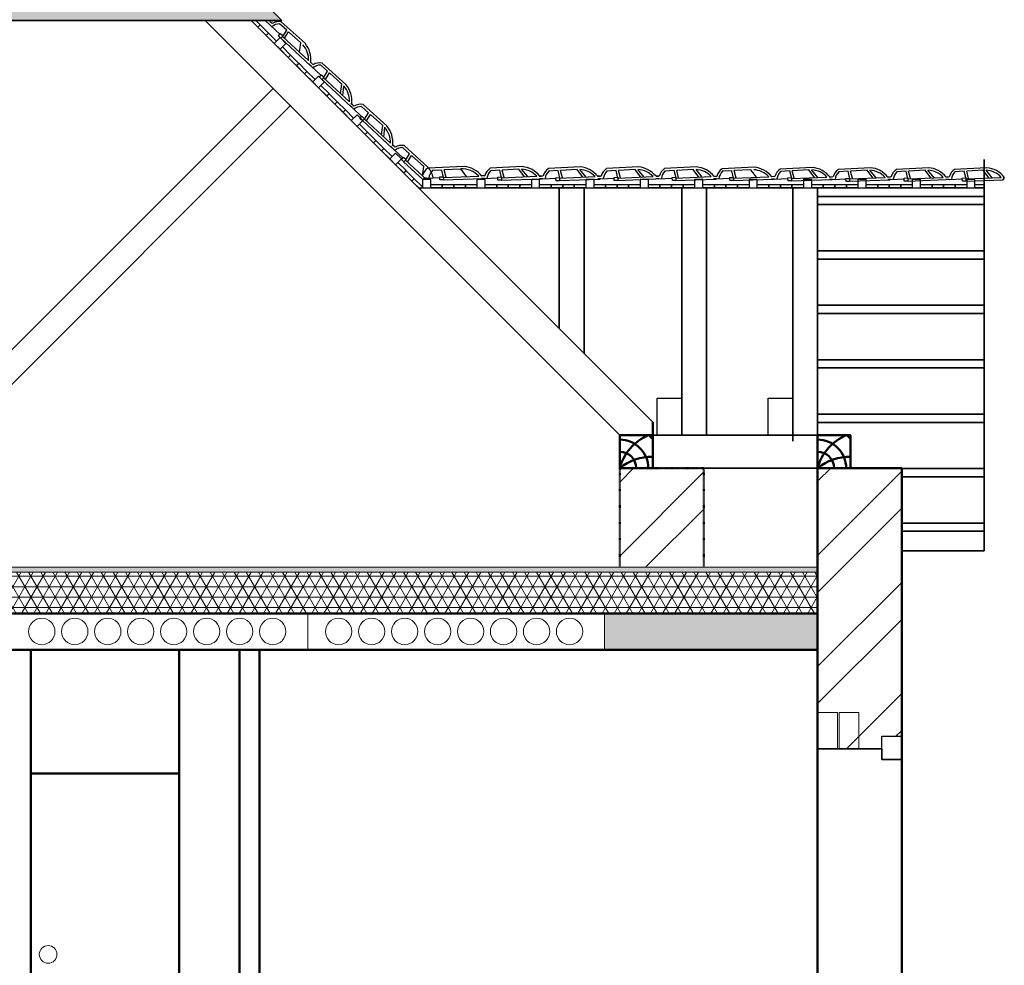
# Model space of a CAD drawing. Header units: millimetres. Extents: x -2096172177 to 2055029645, y -728784453 to 1899906214.
# Tile 84 of 109: x 3643408 to 3649378, y 1854231 to 1859962. Entities that reach past the tile are written whole.
import ezdxf

# ---------------------------------------------------------------- set-up
doc = ezdxf.new("R2010")
doc.units = ezdxf.units.MM
doc.linetypes.add('ACAD_ISO03W100', pattern=[30, 12, -18])
doc.linetypes.add('DASHDOT_axis', pattern=[24, 20, -1.5, 1, -1.5])
for name, color, linetype, lineweight in [('Кирпич', 10, 'Continuous', 20), ('Кобылки', 4, 'Continuous', 30), ('Наружные стены', 1, 'Continuous', 50), ('стропила', 5, 'Continuous', 35), ('Толщины привязок', 130, 'Continuous', 18), ('Уровни пола', 240, 'Continuous', 50), ('черепица', 20, 'Continuous', 30), ('Штриховки', 212, 'Continuous', 25), ('эркер разрез', 240, 'Continuous', 35)]:
    doc.layers.add(name, color=color, linetype=linetype, lineweight=lineweight)

# ---------------------------------------------------------------- blocks, each defined once
blk = doc.blocks.new('Фасад (на основе 1 эт)')
at = {"layer": 'Наружные стены', "lineweight": 20}
h = blk.add_hatch(dxfattribs=at)
h.set_pattern_fill('AR-SAND', color=5, scale=0.5)
h.set_pattern_definition([(37.5, (1738189.194, 858432.59), (-0.8000156, 24.470662), [0, -19.304, 0, -21.59, 0, -20.6375]), (7.5, (1738189.194, 858432.59), (22.476164, 35.841255), [0, -10.414, 0, -17.399, 0, -6.6675]), (327.5, (1738173.573, 858432.59), (39.5496185, 0.0718592), [0, -6.35, 0, -22.86, 0, -29.845]), (317.5, (1738173.573, 858432.59), (38.177823, 11.146466), [0, -3.175, 0, -14.986, 0, -17.145])])
h.paths.add_polyline_path([(1812257.054, 959265.777), (1812257.054, 959235.777), (1817574.554, 959235.777), (1817574.554, 959265.777)])
h.paths.add_polyline_path([(1807629.554, 959265.777), (1807629.554, 959235.777), (1811747.047, 959235.777), (1811747.047, 959265.777)])
at = {"layer": 'Уровни пола', "lineweight": 20}
h = blk.add_hatch(dxfattribs=at)
h.set_pattern_fill('NET3', color=3, scale=20)
h.set_pattern_definition([(0, (1738789.194, 858432.59), (0, 63.5), []), (60, (1738789.194, 858432.59), (-54.992613, 31.75), []), (120, (1738789.194, 858432.59), (-54.992613, -31.75), [])])
h.paths.add_polyline_path([(1817574.554, 959235.777), (1812257.054, 959235.777), (1812257.054, 958985.777), (1817574.554, 958985.777)])
h.paths.add_polyline_path([(1811747.047, 959235.777), (1807629.554, 959235.777), (1807629.554, 958985.777), (1811747.044, 958985.777), (1811747.044, 959060.778), (1811747.044, 959145.778), (1811747.047, 959145.778)])
at = {"layer": 'Штриховки'}
h = blk.add_hatch(dxfattribs=at)
h.set_pattern_fill('TILE3', color=256, scale=4, pattern_type=2)
h.set_pattern_definition([(331.6993, (1306856.644, 685659.73), (400.00005757, -199.99943377), [29.5296, -2923.4334]), (323.9727, (1306876.644, 685668.73), (1400.0000374, -999.99716957), [27.203, -2693.0886]), (84.8572, (1306721.6435, 685619.7295), (1600.011055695, 17800.0000799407), [196.7922, -19884.0456]), (46.8476, (1306745.6435, 685629.7295), (2800.00097714, 2999.99994522), [21.9318, -4364.4114]), (90, (1306739.64, 685615.73), (-200, 1e-14), [4, -196]), (59.0362, (1306739.644, 685619.73), (200.0003757, 400.0001299), [11.662, -1154.529]), (63.4349, (1306721.64, 685619.73), (0.00026, 199.999913), [15.6524, -431.5614]), (49.899, (1306728.6435, 685633.7295), (1000.00343812, 1200.00001941), [24.8394, -4943.0642]), (0, (1306721.64, 685619.73), (0, 200), [18, -182]), (16.2602, (1306786.6435, 685659.7295), (3400.00008218, 999.9997206), [25, -4974.9998]), (20.556, (1306766.644, 685668.73), (999.9999944, 399.9990588), [34.176, -1674.6242]), (7.4314, (1306798.6435, 685680.7295), (2999.99995095, 399.9995566), [23.1948, -4615.7704]), (36.0273, (1306744.644, 685652.73), (799.99998864, 599.9985412), [27.203, -2693.0886]), (28.3007, (1306760.644, 685645.73), (2199.9998857, 1199.99727138), [29.5296, -2923.4334]), (352.5686, (1306821.6435, 685683.7295), (1599.99993232, -199.99977732), [23.1948, -4615.7704]), (339.444, (1306844.644, 685680.73), (599.9999651, -199.9994856), [34.176, -1674.6242]), (343.7398, (1306832.6435, 685666.7295), (1400.00003287, -399.99988495), [25, -4974.9998]), (0, (1306810.64, 685666.73), (0, 200), [22, -178]), (275.1429, (1306904.0035, 685815.7295), (200.00529586, -2200.0000152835), [196.7922, -19884.0486]), (0, (1306903.64, 685619.73), (0, 200), [18, -182]), (310.101, (1306898.6435, 685652.7295), (2200.00711284, -2600.00006477), [24.8394, -4943.0642]), (296.5651, (1306914.64, 685633.73), (200.000172, -200.0001), [15.6524, -431.5614]), (300.9638, (1306897.644, 685629.73), (400.0007025, -599.9999475), [11.662, -1154.529]), (90, (1306903.64, 685615.73), (-200, 1e-14), [4, -196]), (313.1524, (1306882.6435, 685645.7295), (200.00011609, -200.00007178), [21.9318, -4364.4114])])
h.paths.add_polyline_path([(1811996.946, 964909.975), (1809667.088, 962580.117), (1814326.804, 962580.117)])
at = {"layer": 'Штриховки', "lineweight": 20}
h = blk.add_hatch(dxfattribs=at)
h.set_pattern_fill('ANSI32', color=5)
h.set_pattern_definition([(45, (1306721.64, 685615.73), (-336.7596, 336.7596), []), (45, (1306946.15, 685615.73), (-336.7596, 336.7596), [])])
h.paths.add_polyline_path([(1804374.554, 955840.777), (1803864.554, 955840.777), (1803864.554, 952765.777), (1804374.554, 952765.777), (1804374.554, 952765.777)])
h.paths.add_polyline_path([(1807629.554, 959865.777), (1807429.554, 959865.777), (1807290.03, 959865.777), (1807119.554, 959695.433), (1807119.554, 952765.777), (1807629.554, 952765.777), (1807629.554, 952765.777)])
h.paths.add_polyline_path([(1818084.554, 956675.777), (1817574.554, 956675.777), (1817574.554, 955235.777), (1818084.554, 955235.777)])
h.paths.add_polyline_path([(1816884.554, 959865.777), (1816374.554, 959865.777), (1816374.554, 959265.777), (1816884.554, 959265.777)])
h = blk.add_hatch(dxfattribs=at)
h.set_pattern_fill('ANSI32', color=5)
h.set_pattern_definition([(45, (1747606.9, 861959.47), (-336.7596, 336.7596), []), (45, (1747831.4, 861959.47), (-336.7596, 336.7596), [])])
h.paths.add_polyline_path([(1818084.554, 959865.777), (1817574.554, 959865.777), (1817574.554, 958385.777), (1817694.554, 958385.777), (1817694.554, 958165.777), (1817963.897, 958165.777), (1817963.897, 958240.777), (1818084.554, 958240.777)])
at = {"layer": 'Штриховки', "lineweight": 20, "ltscale": 10}
h = blk.add_hatch(dxfattribs=at)
h.set_pattern_fill('ANSI36', color=5)
h.set_pattern_definition([(45, (1738789.1935, 861582.5904), (1.68379802, 6.17392608), [7.9375, -1.5875, 0, -1.5875])])
h.paths.add_polyline_path([(1816282.554, 958985.777), (1816282.554, 958765.777), (1817574.554, 958765.777), (1817574.554, 958985.777)])
at = {"linetype": 'DASHDOT_axis', "lineweight": 15}
blk.add_line((1817574.554, 959217.203), (1817574.554, 950217.203), dxfattribs=at)
at = {"layer": 'Кирпич', "color": 6, "ltscale": 10}
for points in [[(1817694.554, 958385.777), (1817574.554, 958385.777), (1817574.554, 958165.777), (1817694.554, 958165.777)], [(1817824.554, 958385.777), (1817704.554, 958385.777), (1817704.554, 958165.777), (1817824.554, 958165.777)]]:
    blk.add_lwpolyline(points, close=True, dxfattribs=at)
at = {"layer": 'Кобылки'}
for points in [[(1816600.946, 960290.459), (1816750.946, 960290.459), (1816750.946, 960065.777), (1816600.946, 960065.777)], [(1817274.554, 960290.459), (1817424.554, 960290.459), (1817424.554, 960065.777), (1817274.554, 960065.777)]]:
    blk.add_lwpolyline(points, close=True, dxfattribs=at)
at = {"layer": 'Наружные стены', "linetype": 'ACAD_ISO03W100', "ltscale": 0.1}
blk.add_line((1816884.554, 959865.777), (1816374.554, 959865.777), dxfattribs=at)
at = {"layer": 'Наружные стены'}
for p, q in [((1817574.554, 952015.777), (1817574.554, 959865.777)), ((1818084.554, 959865.777), (1817574.554, 959865.777)), ((1818084.554, 952015.777), (1818084.554, 959865.777))]:
    blk.add_line(p, q, dxfattribs=at)
at = {"layer": 'Наружные стены', "color": 1, "lineweight": 15}
for p, q in [((1814482.554, 958765.777), (1814482.554, 958985.777)), ((1816282.554, 958765.777), (1816282.554, 958985.777))]:
    blk.add_line(p, q, dxfattribs=at)
at = {"layer": 'стропила', "ltscale": 100}
for p, q in [((1814326.804, 962580.117), (1812188.644, 964718.277)), ((1809667.088, 962580.117), (1814326.804, 962580.117)), ((1816374.554, 960065.777), (1813860.215, 962580.117)), ((1816574.554, 960145.777), (1814140.215, 962580.117)), ((1812002.041, 959897.225), (1814274.955, 962170.139)), ((1812103.349, 959789.244), (1814379.6, 962065.494))]:
    blk.add_line(p, q, dxfattribs=at)
at = {"layer": 'стропила'}
for p, q in [((1818584.554, 959365.777), (1818584.554, 961736.908)), ((1818706.295, 961629.613), (1818700.265, 961613.703)), ((1816008.195, 961565.403), (1816008.195, 960712.136)), ((1816158.195, 961565.403), (1816158.195, 960562.136)), ((1816750.946, 961565.777), (1816750.946, 960065.777)), ((1816900.946, 961565.777), (1816900.946, 960065.777)), ((1817424.554, 961565.777), (1817424.554, 960030.744)), ((1817574.554, 961565.777), (1817574.554, 959865.777)), ((1818084.554, 959865.777), (1818084.554, 959365.777)), ((1818084.554, 959365.777), (1818584.554, 959365.777))]:
    blk.add_line(p, q, dxfattribs=at)
at = {"layer": 'Уровни пола'}
for p, q in [((1816574.554, 960060.629), (1816574.554, 960145.777)), ((1816574.554, 960060.629), (1816574.554, 960145.777)), ((1807629.554, 958985.777), (1817574.554, 958985.777)), ((1807629.554, 958765.777), (1817574.554, 958765.777)), ((1812804.253, 955915.777), (1812804.253, 958765.777)), ((1813704.253, 955915.777), (1813704.253, 958765.777)), ((1814069.557, 955905.777), (1814069.557, 958765.789)), ((1814189.557, 955905.777), (1814189.557, 958765.789)), ((1812805.278, 958015.777), (1813705.278, 958015.777))]:
    blk.add_line(p, q, dxfattribs=at)
at = {"layer": 'Уровни пола', "linetype": 'ACAD_ISO03W100', "ltscale": 0.1}
for p, q in [((1816374.554, 959265.777), (1816374.554, 959865.777)), ((1816884.554, 959265.777), (1816884.554, 959865.777))]:
    blk.add_line(p, q, dxfattribs=at)
at = {"layer": 'Уровни пола', "lineweight": 25}
for points in [[(1814167.949, 962580.521), (1814194.825, 962553.644), (1814180.683, 962539.502), (1814139.665, 962580.521)], [(1818584.554, 961565.777), (1818528.595, 961565.777), (1818528.595, 961585.777), (1818584.554, 961585.777)]]:
    blk.add_lwpolyline(points, dxfattribs=at)
for points in [[(1814230.318, 962489.738), (1814180.821, 962539.236), (1814194.963, 962553.378), (1814244.46, 962503.88)], [(1814279.816, 962440.241), (1814230.318, 962489.738), (1814244.46, 962503.88), (1814293.958, 962454.383)], [(1814315.308, 962405.023), (1814350.664, 962440.378), (1814315.308, 962475.734), (1814279.953, 962440.378)], [(1814364.806, 962355.526), (1814315.308, 962405.023), (1814329.451, 962419.165), (1814378.948, 962369.668)], [(1814414.166, 962305.89), (1814364.668, 962355.388), (1814378.811, 962369.53), (1814428.308, 962320.033)], [(1814463.801, 962256.531), (1814414.303, 962306.028), (1814428.446, 962320.17), (1814477.943, 962270.673)], [(1814513.298, 962207.033), (1814463.801, 962256.531), (1814477.943, 962270.673), (1814527.441, 962221.175)], [(1814548.654, 962171.678), (1814584.009, 962207.033), (1814548.654, 962242.388), (1814513.298, 962207.033)], [(1814598.151, 962122.18), (1814548.654, 962171.678), (1814562.796, 962185.82), (1814612.293, 962136.322)], [(1814647.511, 962072.545), (1814598.014, 962122.043), (1814612.156, 962136.185), (1814661.653, 962086.687)], [(1814697.146, 962023.185), (1814647.649, 962072.683), (1814661.791, 962086.825), (1814711.288, 962037.327)], [(1814746.644, 961973.688), (1814697.146, 962023.185), (1814711.288, 962037.327), (1814760.786, 961987.83)], [(1814781.861, 961938.195), (1814817.217, 961973.55), (1814781.861, 962008.906), (1814746.506, 961973.55)], [(1814831.359, 961888.697), (1814781.861, 961938.195), (1814796.004, 961952.337), (1814845.501, 961902.84)], [(1814880.719, 961839.062), (1814831.221, 961888.56), (1814845.363, 961902.702), (1814894.861, 961853.205)], [(1814930.354, 961789.703), (1814880.856, 961839.2), (1814894.998, 961853.342), (1814944.496, 961803.845)], [(1814979.851, 961740.205), (1814930.354, 961789.703), (1814944.496, 961803.845), (1814993.993, 961754.347)], [(1815015.207, 961704.85), (1815050.562, 961740.205), (1815015.207, 961775.56), (1814979.851, 961740.205)], [(1815064.704, 961655.352), (1815015.207, 961704.85), (1815029.349, 961718.992), (1815078.846, 961669.494)], [(1815114.064, 961605.717), (1815064.566, 961655.215), (1815078.709, 961669.357), (1815128.206, 961619.859)], [(1815163.699, 961556.357), (1815114.202, 961605.855), (1815128.344, 961619.997), (1815177.841, 961570.499)], [(1815228.595, 961565.777), (1815228.595, 961615.777), (1815178.595, 961615.777), (1815178.595, 961565.777)], [(1815298.595, 961565.777), (1815228.595, 961565.777), (1815228.595, 961585.777), (1815298.595, 961585.777)], [(1815368.595, 961565.583), (1815298.595, 961565.583), (1815298.595, 961585.583), (1815368.595, 961585.583)], [(1815438.595, 961565.777), (1815368.595, 961565.777), (1815368.595, 961585.777), (1815438.595, 961585.777)], [(1815508.595, 961565.777), (1815438.595, 961565.777), (1815438.595, 961585.777), (1815508.595, 961585.777)], [(1815558.595, 961565.777), (1815558.595, 961615.777), (1815508.595, 961615.777), (1815508.595, 961565.777)], [(1815628.595, 961565.777), (1815558.595, 961565.777), (1815558.595, 961585.777), (1815628.595, 961585.777)], [(1815698.595, 961565.583), (1815628.595, 961565.583), (1815628.595, 961585.583), (1815698.595, 961585.583)], [(1815768.595, 961565.777), (1815698.595, 961565.777), (1815698.595, 961585.777), (1815768.595, 961585.777)], [(1815838.595, 961565.777), (1815768.595, 961565.777), (1815768.595, 961585.777), (1815838.595, 961585.777)], [(1815888.595, 961565.777), (1815888.595, 961615.777), (1815838.595, 961615.777), (1815838.595, 961565.777)], [(1815958.595, 961565.777), (1815888.595, 961565.777), (1815888.595, 961585.777), (1815958.595, 961585.777)], [(1816028.595, 961565.583), (1815958.595, 961565.583), (1815958.595, 961585.583), (1816028.595, 961585.583)], [(1816098.595, 961565.777), (1816028.595, 961565.777), (1816028.595, 961585.777), (1816098.595, 961585.777)], [(1816168.595, 961565.777), (1816098.595, 961565.777), (1816098.595, 961585.777), (1816168.595, 961585.777)], [(1816218.595, 961565.777), (1816218.595, 961615.777), (1816168.595, 961615.777), (1816168.595, 961565.777)], [(1816288.595, 961565.777), (1816218.595, 961565.777), (1816218.595, 961585.777), (1816288.595, 961585.777)], [(1816358.595, 961565.583), (1816288.595, 961565.583), (1816288.595, 961585.583), (1816358.595, 961585.583)], [(1816428.595, 961565.777), (1816358.595, 961565.777), (1816358.595, 961585.777), (1816428.595, 961585.777)], [(1816498.595, 961565.777), (1816428.595, 961565.777), (1816428.595, 961585.777), (1816498.595, 961585.777)], [(1816548.595, 961565.777), (1816548.595, 961615.777), (1816498.595, 961615.777), (1816498.595, 961565.777)], [(1816618.595, 961565.777), (1816548.595, 961565.777), (1816548.595, 961585.777), (1816618.595, 961585.777)], [(1816688.595, 961565.583), (1816618.595, 961565.583), (1816618.595, 961585.583), (1816688.595, 961585.583)], [(1816758.595, 961565.777), (1816688.595, 961565.777), (1816688.595, 961585.777), (1816758.595, 961585.777)], [(1816828.595, 961565.777), (1816758.595, 961565.777), (1816758.595, 961585.777), (1816828.595, 961585.777)], [(1816878.595, 961565.777), (1816878.595, 961615.777), (1816828.595, 961615.777), (1816828.595, 961565.777)], [(1816948.595, 961565.777), (1816878.595, 961565.777), (1816878.595, 961585.777), (1816948.595, 961585.777)], [(1817018.595, 961565.583), (1816948.595, 961565.583), (1816948.595, 961585.583), (1817018.595, 961585.583)], [(1817088.595, 961565.777), (1817018.595, 961565.777), (1817018.595, 961585.777), (1817088.595, 961585.777)], [(1817158.595, 961565.777), (1817088.595, 961565.777), (1817088.595, 961585.777), (1817158.595, 961585.777)], [(1817208.595, 961565.777), (1817208.595, 961615.777), (1817158.595, 961615.777), (1817158.595, 961565.777)], [(1817278.595, 961565.777), (1817208.595, 961565.777), (1817208.595, 961585.777), (1817278.595, 961585.777)], [(1817348.595, 961565.583), (1817278.595, 961565.583), (1817278.595, 961585.583), (1817348.595, 961585.583)], [(1817418.595, 961565.777), (1817348.595, 961565.777), (1817348.595, 961585.777), (1817418.595, 961585.777)], [(1817488.595, 961565.777), (1817418.595, 961565.777), (1817418.595, 961585.777), (1817488.595, 961585.777)], [(1817538.595, 961565.777), (1817538.595, 961615.777), (1817488.595, 961615.777), (1817488.595, 961565.777)], [(1817608.595, 961565.777), (1817538.595, 961565.777), (1817538.595, 961585.777), (1817608.595, 961585.777)], [(1817678.595, 961565.583), (1817608.595, 961565.583), (1817608.595, 961585.583), (1817678.595, 961585.583)], [(1817748.595, 961565.777), (1817678.595, 961565.777), (1817678.595, 961585.777), (1817748.595, 961585.777)], [(1817818.595, 961565.777), (1817748.595, 961565.777), (1817748.595, 961585.777), (1817818.595, 961585.777)], [(1817868.595, 961565.777), (1817868.595, 961615.777), (1817818.595, 961615.777), (1817818.595, 961565.777)], [(1817938.595, 961565.777), (1817868.595, 961565.777), (1817868.595, 961585.777), (1817938.595, 961585.777)], [(1818008.595, 961565.583), (1817938.595, 961565.583), (1817938.595, 961585.583), (1818008.595, 961585.583)], [(1818078.595, 961565.777), (1818008.595, 961565.777), (1818008.595, 961585.777), (1818078.595, 961585.777)], [(1818148.595, 961565.777), (1818078.595, 961565.777), (1818078.595, 961585.777), (1818148.595, 961585.777)], [(1818198.595, 961565.777), (1818198.595, 961615.777), (1818148.595, 961615.777), (1818148.595, 961565.777)], [(1818268.595, 961565.777), (1818198.595, 961565.777), (1818198.595, 961585.777), (1818268.595, 961585.777)], [(1818338.595, 961565.583), (1818268.595, 961565.583), (1818268.595, 961585.583), (1818338.595, 961585.583)], [(1818408.595, 961565.777), (1818338.595, 961565.777), (1818338.595, 961585.777), (1818408.595, 961585.777)], [(1818478.595, 961565.777), (1818408.595, 961565.777), (1818408.595, 961585.777), (1818478.595, 961585.777)], [(1818528.595, 961565.777), (1818528.595, 961615.777), (1818478.595, 961615.777), (1818478.595, 961565.777)]]:
    blk.add_lwpolyline(points, close=True, dxfattribs=at)
at = {"layer": 'Уровни пола'}
for points in [[(1816374.554, 960065.777), (1816574.554, 960065.777), (1816574.554, 959865.777), (1816374.554, 959865.777)], [(1817574.554, 960065.777), (1817774.554, 960065.777), (1817774.554, 959865.777), (1817574.554, 959865.777)]]:
    blk.add_lwpolyline(points, close=True, dxfattribs=at)
for centre, radius, start, end in [((1816669.715, 959783.925), 307.22, 113.4469243, 163.8930063), ((1816374.554, 959866.227), 173.065, 359.8510013, 90), ((1816374.554, 959865.777), 266.923, 41.4719306, 48.5280694), ((1817869.715, 959783.925), 307.22, 113.4469243, 163.8930063), ((1817574.554, 959866.227), 173.065, 359.8510013, 90), ((1817574.554, 959865.777), 266.923, 41.4719306, 48.5280694), ((1816374.554, 959865.777), 99.82, 0, 90), ((1817574.554, 959865.777), 99.82, 0, 90), ((1816564.967, 959637.77), 297.06, 88.1506113, 129.8658998), ((1817764.967, 959637.77), 297.06, 88.1506113, 129.8658998)]:
    blk.add_arc(centre, radius, start, end, dxfattribs=at)
at = {"layer": 'черепица', "lineweight": 25}
for p, q in [((1814224.425, 962580.117), (1814250.317, 962555.965)), ((1814255.324, 962552.368), (1814241.21, 962565.468)), ((1814255.324, 962552.368), (1814314.631, 962497.49)), ((1814266.66, 962562.191), (1814255.65, 962572.41)), ((1814355.246, 962521.621), (1814312.51, 962559.963)), ((1814466.632, 962441.448), (1814322.362, 962571.274)), ((1814331.314, 962482.053), (1814355.246, 962521.621)), ((1814374.283, 962524.551), (1814374.397, 962524.74)), ((1814318.544, 962473.779), (1814498.376, 962306.035)), ((1814330.261, 962483.027), (1814488.188, 962336.895)), ((1814342.383, 962471.81), (1814366.438, 962511.58)), ((1814441.248, 962444.462), (1814366.438, 962511.58)), ((1814433.092, 962387.876), (1814441.282, 962444.699)), ((1814503.384, 962302.438), (1814489.27, 962315.538)), ((1814514.72, 962312.261), (1814501.601, 962324.437)), ((1814503.384, 962302.438), (1814562.691, 962247.56)), ((1814603.306, 962271.691), (1814560.569, 962310.033)), ((1814714.692, 962191.517), (1814570.422, 962321.344)), ((1814566.604, 962223.849), (1814746.436, 962056.105)), ((1814578.321, 962233.097), (1814736.248, 962086.965)), ((1814579.374, 962232.123), (1814603.306, 962271.691)), ((1814590.443, 962221.88), (1814614.497, 962261.65)), ((1814689.307, 962194.532), (1814614.497, 962261.65)), ((1814622.343, 962274.621), (1814622.457, 962274.81)), ((1814681.152, 962137.946), (1814689.342, 962194.769)), ((1814696.154, 962124.065), (1814701.917, 962183.219)), ((1814751.475, 962051.47), (1814737.361, 962064.57)), ((1814756.167, 962066.601), (1814745.158, 962076.819)), ((1814762.811, 962061.293), (1814748.697, 962074.393)), ((1814751.475, 962051.47), (1814810.783, 961996.592)), ((1814851.398, 962020.723), (1814808.661, 962059.065)), ((1814962.783, 961940.549), (1814818.513, 962070.376)), ((1814826.413, 961982.129), (1814984.339, 961835.997)), ((1814827.466, 961981.155), (1814851.398, 962020.723)), ((1814838.535, 961970.912), (1814862.589, 962010.682)), ((1814937.399, 961943.564), (1814862.589, 962010.682)), ((1814870.434, 962023.653), (1814870.549, 962023.842)), ((1814814.695, 961972.881), (1814994.528, 961805.137)), ((1814929.244, 961886.978), (1814937.433, 961943.801)), ((1814944.245, 961873.097), (1814950.009, 961932.251)), ((1814951.782, 961950.449), (1814951.815, 961950.781)), ((1815000.667, 961802.279), (1814986.553, 961815.378)), ((1815008.831, 961813.937), (1814994.717, 961827.037)), ((1815012.003, 961812.102), (1814997.889, 961825.202)), ((1815000.667, 961802.279), (1815059.974, 961747.4)), ((1815100.589, 961771.532), (1815057.852, 961809.874)), ((1815211.975, 961691.358), (1815067.705, 961821.185)), ((1815076.657, 961731.964), (1815100.589, 961771.532)), ((1815087.726, 961721.721), (1815111.781, 961761.491)), ((1815186.59, 961694.373), (1815111.781, 961761.491)), ((1815119.626, 961774.462), (1815119.74, 961774.651)), ((1815063.887, 961723.69), (1815181.647, 961615.777)), ((1815075.604, 961732.938), (1815202.221, 961615.777)), ((1815178.435, 961637.787), (1815186.625, 961694.61)), ((1815200.973, 961701.258), (1815201.006, 961701.59)), ((1815430.908, 961695.249), (1815210.822, 961685.036)), ((1815306.845, 961688.711), (1815306.792, 961688.926)), ((1815783.04, 961693.926), (1815589.225, 961683.713)), ((1815658.977, 961687.389), (1815658.924, 961687.603)), ((1816135.929, 961691.892), (1815942.113, 961681.679)), ((1816011.865, 961685.355), (1816011.812, 961685.569)), ((1816121.15, 961691.114), (1816120.938, 961691.371)), ((1816488.338, 961691.892), (1816294.523, 961681.679)), ((1816364.275, 961685.355), (1816364.222, 961685.569)), ((1816473.559, 961691.114), (1816473.347, 961691.371)), ((1816840.447, 961691.892), (1816646.632, 961681.679)), ((1816716.384, 961685.355), (1816716.331, 961685.569)), ((1816825.668, 961691.114), (1816825.456, 961691.371)), ((1817189.317, 961690.948), (1816995.501, 961680.734)), ((1817065.253, 961684.41), (1817065.2, 961684.624)), ((1817541.449, 961689.625), (1817347.633, 961679.412)), ((1817417.385, 961683.087), (1817417.332, 961683.302)), ((1817894.337, 961687.591), (1817700.522, 961677.378)), ((1817879.558, 961686.812), (1817879.346, 961687.07)), ((1818246.747, 961687.591), (1818052.931, 961677.378)), ((1818231.968, 961686.812), (1818231.756, 961687.07)), ((1818598.856, 961687.591), (1818405.04, 961677.378)), ((1818584.077, 961686.812), (1818583.865, 961687.07)), ((1815203.058, 961624.264), (1815183.815, 961623.547)), ((1815203.058, 961624.264), (1815283.8, 961627.396)), ((1815295.455, 961673.178), (1815238.124, 961670.071)), ((1815306.512, 961628.277), (1815295.455, 961673.178)), ((1815305.078, 961628.221), (1815520.08, 961636.561)), ((1815410.827, 961679.431), (1815310.469, 961673.992)), ((1815321.582, 961628.862), (1815310.469, 961673.992)), ((1815445.073, 961633.652), (1815410.684, 961679.623)), ((1815555.19, 961622.941), (1815535.947, 961622.224)), ((1815556.26, 961637.903), (1815538.374, 961637.237)), ((1815555.19, 961622.941), (1815635.932, 961626.073)), ((1815647.588, 961671.856), (1815590.256, 961668.749)), ((1815658.644, 961626.954), (1815647.588, 961671.856)), ((1815657.21, 961626.899), (1815872.212, 961635.239)), ((1815762.959, 961678.109), (1815662.601, 961672.669)), ((1815673.714, 961627.539), (1815662.601, 961672.669)), ((1815797.205, 961632.329), (1815762.816, 961678.3)), ((1815817.628, 961633.122), (1815779.875, 961679.025)), ((1815900.697, 961634.925), (1815885.687, 961634.365)), ((1815909.148, 961635.869), (1815889.905, 961635.152)), ((1815908.079, 961620.908), (1815988.82, 961624.04)), ((1816000.476, 961669.822), (1815943.145, 961666.715)), ((1816011.532, 961624.921), (1816000.476, 961669.822)), ((1816010.099, 961624.865), (1816225.101, 961633.205)), ((1816115.848, 961676.075), (1816015.49, 961670.636)), ((1816026.602, 961625.505), (1816015.49, 961670.636)), ((1816150.093, 961630.296), (1816115.704, 961676.267)), ((1816170.517, 961631.088), (1816132.764, 961676.992)), ((1816258.018, 961634.925), (1816238.775, 961634.207)), ((1816261.558, 961635.869), (1816242.315, 961635.152)), ((1816260.488, 961620.908), (1816341.23, 961624.04)), ((1816352.886, 961669.822), (1816295.554, 961666.715)), ((1816363.942, 961624.921), (1816352.886, 961669.822)), ((1816362.508, 961624.865), (1816577.51, 961633.205)), ((1816468.257, 961676.075), (1816367.899, 961670.636)), ((1816379.012, 961625.505), (1816367.899, 961670.636)), ((1816502.503, 961630.296), (1816468.114, 961676.267)), ((1816522.926, 961631.088), (1816485.174, 961676.992)), ((1816613.667, 961635.869), (1816594.424, 961635.152)), ((1816610.428, 961634.925), (1816595.417, 961634.365)), ((1816612.597, 961620.908), (1816693.339, 961624.04)), ((1816704.995, 961669.822), (1816647.663, 961666.715)), ((1816716.051, 961624.921), (1816704.995, 961669.822)), ((1816714.617, 961624.865), (1816929.619, 961633.205)), ((1816820.366, 961676.075), (1816720.008, 961670.636)), ((1816731.121, 961625.505), (1816720.008, 961670.636)), ((1816854.612, 961630.296), (1816820.223, 961676.267)), ((1816875.035, 961631.088), (1816837.282, 961676.992)), ((1816962.536, 961634.925), (1816947.526, 961634.365)), ((1816961.467, 961619.963), (1817042.208, 961623.095)), ((1817053.864, 961668.877), (1816996.533, 961665.77)), ((1817064.92, 961623.976), (1817053.864, 961668.877)), ((1817063.487, 961623.92), (1817278.489, 961632.26)), ((1817169.236, 961675.13), (1817068.878, 961669.691)), ((1817079.99, 961624.56), (1817068.878, 961669.691)), ((1817203.481, 961629.351), (1817169.092, 961675.322)), ((1817314.669, 961633.602), (1817296.783, 961632.935)), ((1817405.996, 961667.555), (1817348.665, 961664.447)), ((1817417.052, 961622.653), (1817405.996, 961667.555)), ((1817415.619, 961622.598), (1817630.621, 961630.938)), ((1817521.368, 961673.807), (1817421.01, 961668.368)), ((1817432.122, 961623.238), (1817421.01, 961668.368)), ((1817555.613, 961628.028), (1817521.224, 961673.999)), ((1817576.037, 961628.82), (1817538.284, 961674.724)), ((1817659.106, 961630.623), (1817644.095, 961630.064)), ((1817667.557, 961631.568), (1817648.314, 961630.851)), ((1817758.885, 961665.521), (1817701.553, 961662.414)), ((1817769.941, 961620.619), (1817758.885, 961665.521)), ((1817768.507, 961620.564), (1817983.509, 961628.904)), ((1817770.274, 961681.054), (1817770.221, 961681.268)), ((1817874.256, 961671.774), (1817773.898, 961666.334)), ((1817785.011, 961621.204), (1817773.898, 961666.334)), ((1817908.502, 961625.994), (1817874.113, 961671.965)), ((1817928.925, 961626.787), (1817891.172, 961672.69)), ((1818016.426, 961630.623), (1817997.183, 961629.906)), ((1818019.967, 961631.568), (1818000.724, 961630.851)), ((1818111.294, 961665.521), (1818053.963, 961662.414)), ((1818122.35, 961620.619), (1818111.294, 961665.521)), ((1818120.917, 961620.564), (1818335.919, 961628.904)), ((1818122.683, 961681.054), (1818122.631, 961681.268)), ((1818226.666, 961671.774), (1818126.308, 961666.334)), ((1818137.42, 961621.204), (1818126.308, 961666.334)), ((1818260.911, 961625.994), (1818226.522, 961671.965)), ((1818281.335, 961626.787), (1818243.582, 961672.69)), ((1818372.076, 961631.568), (1818352.833, 961630.851)), ((1818368.836, 961630.623), (1818353.826, 961630.064)), ((1818463.403, 961665.521), (1818406.072, 961662.414)), ((1818474.459, 961620.619), (1818463.403, 961665.521)), ((1818473.026, 961620.564), (1818688.028, 961628.904)), ((1818474.792, 961681.054), (1818474.739, 961681.268)), ((1818578.775, 961671.774), (1818478.417, 961666.334)), ((1818489.529, 961621.204), (1818478.417, 961666.334)), ((1818613.02, 961625.994), (1818578.631, 961671.965)), ((1818633.444, 961626.787), (1818595.691, 961672.69)), ((1815303.332, 961613.397), (1815549.106, 961621.944)), ((1815655.464, 961612.074), (1815901.238, 961620.622)), ((1815908.079, 961620.908), (1815888.836, 961620.19)), ((1816008.353, 961610.04), (1816254.127, 961618.588)), ((1816260.488, 961620.908), (1816241.245, 961620.19)), ((1816360.762, 961610.04), (1816593.354, 961620.19)), ((1816612.597, 961620.908), (1816593.354, 961620.19)), ((1816712.871, 961610.04), (1816958.645, 961618.588)), ((1816961.467, 961619.963), (1816942.224, 961619.246)), ((1817061.741, 961609.096), (1817307.514, 961617.643)), ((1817313.599, 961618.64), (1817294.356, 961617.923)), ((1817313.599, 961618.64), (1817394.34, 961621.772)), ((1817413.873, 961607.773), (1817659.647, 961616.321)), ((1817666.487, 961616.606), (1817647.244, 961615.889)), ((1817666.487, 961616.606), (1817747.229, 961619.738)), ((1817766.761, 961605.739), (1818012.535, 961614.287)), ((1818018.897, 961616.606), (1817999.654, 961615.889)), ((1818018.897, 961616.606), (1818099.638, 961619.738)), ((1818119.171, 961605.739), (1818351.763, 961615.889)), ((1818371.006, 961616.606), (1818351.763, 961615.889)), ((1818371.006, 961616.606), (1818451.747, 961619.738)), ((1818471.28, 961605.739), (1818700.265, 961613.703))]:
    blk.add_line(p, q, dxfattribs=at)
at = {"layer": 'черепица'}
blk.add_line((1815154.554, 961565.777), (1818584.554, 961565.777), dxfattribs=at)
at = {"layer": 'черепица', "lineweight": 25}
for points in [[(1814320.655, 962472.729), (1814305.083, 962487.254), (1814317.875, 962500.968), (1814333.447, 962486.443)], [(1814568.715, 962222.799), (1814553.143, 962237.323), (1814565.935, 962251.037), (1814581.507, 962236.513)], [(1814814.418, 961970.844), (1814798.846, 961985.369), (1814811.638, 961999.083), (1814827.21, 961984.558)], [(1815065.998, 961722.639), (1815050.426, 961737.164), (1815063.218, 961750.878), (1815078.79, 961736.353)], [(1815305.568, 961614.147), (1815284.286, 961613.406), (1815283.634, 961632.149), (1815304.916, 961632.889)], [(1815657.7, 961612.824), (1815636.418, 961612.084), (1815635.766, 961630.826), (1815657.048, 961631.567)], [(1816009.597, 961608.403), (1815988.316, 961607.663), (1815987.664, 961626.406), (1816008.945, 961627.146)], [(1816362.998, 961610.79), (1816341.716, 961610.05), (1816341.065, 961628.793), (1816362.346, 961629.533)], [(1816715.107, 961610.79), (1816693.825, 961610.05), (1816693.173, 961628.793), (1816714.455, 961629.533)], [(1817063.976, 961609.845), (1817042.695, 961609.105), (1817042.043, 961627.848), (1817063.324, 961628.588)], [(1817416.108, 961608.523), (1817394.827, 961607.783), (1817394.175, 961626.525), (1817415.456, 961627.265)], [(1817768.006, 961604.102), (1817746.724, 961603.362), (1817746.072, 961622.105), (1817767.354, 961622.845)], [(1818121.406, 961606.489), (1818100.125, 961605.749), (1818099.473, 961624.492), (1818120.755, 961625.232)], [(1818473.515, 961606.489), (1818452.234, 961605.749), (1818451.582, 961624.492), (1818472.863, 961625.232)]]:
    blk.add_lwpolyline(points, close=True, dxfattribs=at)
for centre, radius, start, end in [((1814099.113, 962591.946), 155.425, 353.2880748, 355.6349459), ((1814313.066, 962484.991), 74.38, 89.9203583, 129.3107827), ((1814306.682, 962498.565), 74.38, 77.830463, 122.0090062), ((1814352.084, 962341.782), 136.191, 357.9435075, 41.692664), ((1814347.173, 962342.016), 155.425, 353.2880748, 39.7723404), ((1814561.125, 962235.061), 74.38, 89.9203583, 129.3107827), ((1814554.742, 962248.635), 74.38, 77.830463, 122.0090062), ((1814600.144, 962091.852), 136.191, 357.9435075, 41.692664), ((1814595.233, 962092.086), 155.425, 353.2880748, 39.7723404), ((1814809.217, 961984.093), 74.38, 89.9203583, 129.3107827), ((1814802.834, 961997.667), 74.38, 77.830463, 122.0090062), ((1814848.236, 961840.884), 136.191, 357.9435075, 41.692664), ((1814843.325, 961841.118), 155.425, 354.1084473, 39.7723404), ((1814843.325, 961841.118), 155.425, 353.2880748, 353.7345095), ((1815058.409, 961734.902), 74.38, 89.9203583, 129.3107827), ((1815052.025, 961748.476), 74.38, 77.830463, 122.0090062), ((1815251.148, 961622.536), 74.38, 122.830463, 167.0090062), ((1815092.516, 961591.927), 155.425, 12.587106, 39.7723404), ((1815416.747, 961540.47), 155.425, 38.2880748, 84.7723404), ((1815629.55, 961621.213), 74.38, 122.830463, 167.0090062), ((1815768.879, 961539.147), 155.425, 38.2880748, 84.7723404), ((1816121.767, 961537.114), 155.425, 39.1084473, 84.7723404), ((1816474.177, 961537.114), 155.425, 39.1136173, 84.7723404), ((1816826.286, 961537.114), 155.425, 38.5215057, 84.7723404), ((1817175.155, 961536.169), 155.425, 38.2880748, 84.7723404), ((1817527.287, 961534.846), 155.425, 38.2880748, 84.7723404), ((1817880.176, 961532.812), 155.425, 39.1084473, 84.7723404), ((1818232.586, 961532.812), 155.425, 39.1136173, 84.7723404), ((1818584.694, 961532.812), 155.425, 38.5215057, 84.7723404), ((1815291.53, 961617.451), 74.38, 134.9203583, 174.3107827), ((1815420.385, 961543.777), 136.191, 42.9435075, 94.0846331), ((1815643.662, 961616.129), 74.38, 134.9203583, 174.3107827), ((1815772.517, 961542.455), 136.191, 42.9435075, 86.692664), ((1815982.439, 961619.179), 74.38, 122.830463, 167.0090062), ((1815996.551, 961614.095), 74.38, 134.9203583, 174.3107827), ((1816125.405, 961540.421), 136.191, 42.9435075, 86.692664), ((1816121.767, 961537.114), 155.425, 38.2880748, 38.7345095), ((1816334.848, 961619.179), 74.38, 122.830463, 167.0090062), ((1816348.961, 961614.095), 74.38, 134.9203583, 174.3107827), ((1816477.815, 961540.421), 136.191, 42.9435075, 86.692664), ((1816686.957, 961619.179), 74.38, 122.830463, 167.0090062), ((1816701.069, 961614.095), 74.38, 134.9203583, 174.3107827), ((1816829.924, 961540.421), 136.191, 42.9435075, 86.692664), ((1817035.827, 961618.234), 74.38, 122.830463, 167.0090062), ((1817049.939, 961613.15), 74.38, 134.9203583, 174.3107827), ((1817178.793, 961539.476), 136.191, 42.9435075, 86.692664), ((1817387.959, 961616.912), 74.38, 122.830463, 167.0090062), ((1817402.071, 961611.828), 74.38, 134.9203583, 174.3107827), ((1817530.925, 961538.154), 136.191, 42.9435075, 86.692664), ((1817740.847, 961614.878), 74.38, 122.830463, 167.0090062), ((1817754.959, 961609.794), 74.38, 134.9203583, 174.3107827), ((1817883.814, 961536.12), 136.191, 42.9435075, 86.692664), ((1817880.176, 961532.812), 155.425, 38.2880748, 38.7345095), ((1818093.257, 961614.878), 74.38, 122.830463, 167.0090062), ((1818107.369, 961609.794), 74.38, 134.9203583, 174.3107827), ((1818236.223, 961536.12), 136.191, 42.9435075, 86.692664), ((1818445.366, 961614.878), 74.38, 122.830463, 167.0090062), ((1818459.478, 961609.794), 74.38, 134.9203583, 174.3107827), ((1818588.332, 961536.12), 136.191, 42.9435075, 86.692664)]:
    blk.add_arc(centre, radius, start, end, dxfattribs=at)
at = {"layer": 'Штриховки', "lineweight": 15}
for p, q in [((1812257.054, 959265.777), (1817574.554, 959265.777)), ((1812257.054, 959235.777), (1817574.554, 959235.777)), ((1812257.054, 958985.777), (1817574.554, 958985.777))]:
    blk.add_line(p, q, dxfattribs=at)
at = {"layer": 'Штриховки', "color": 1, "lineweight": 15}
blk.add_line((1817574.554, 958165.777), (1817963.897, 958165.777), dxfattribs=at)
at = {"layer": 'Штриховки', "ltscale": 10}
blk.add_lwpolyline([(1817963.897, 958240.777), (1818083.897, 958240.777), (1818083.897, 958100.777), (1817963.897, 958100.777)], close=True, dxfattribs=at)
at = {"layer": 'Штриховки', "color": 1, "lineweight": 15}
for centre, radius in [((1812870.348, 958876.269), 80), ((1813070.348, 958876.269), 80), ((1813270.348, 958876.269), 80), ((1813470.348, 958876.269), 80), ((1813670.348, 958876.269), 80), ((1813870.348, 958876.269), 80), ((1814070.348, 958876.269), 80), ((1814270.348, 958876.269), 80), ((1814670.348, 958876.269), 80), ((1814870.348, 958876.269), 80), ((1815070.348, 958876.269), 80), ((1815270.348, 958876.269), 80), ((1815470.348, 958876.269), 80), ((1815670.348, 958876.269), 80), ((1815870.348, 958876.269), 80), ((1816070.348, 958876.269), 80), ((1812908.823, 956918.91), 53.384)]:
    blk.add_circle(centre, radius, dxfattribs=at)
at = {"layer": 'эркер разрез'}
for p, q in [((1816551.325, 960065.777), (1817574.554, 960065.777)), ((1817574.554, 959865.777), (1816574.554, 959865.777)), ((1817574.554, 958165.777), (1817963.897, 958165.777)), ((1817963.897, 958165.777), (1817963.897, 958100.777)), ((1817963.897, 958100.777), (1818083.897, 958100.777))]:
    blk.add_line(p, q, dxfattribs=at)
for points in [[(1817574.554, 961513.443), (1818584.554, 961513.443), (1818584.554, 961463.443), (1817574.554, 961463.443)], [(1817574.554, 961183.443), (1818584.554, 961183.443), (1818584.554, 961133.443), (1817574.554, 961133.443)], [(1817574.554, 960853.443), (1818584.554, 960853.443), (1818584.554, 960803.443), (1817574.554, 960803.443)], [(1817574.554, 960523.443), (1818584.554, 960523.443), (1818584.554, 960473.443), (1817574.554, 960473.443)], [(1817574.554, 960193.443), (1818584.554, 960193.443), (1818584.554, 960143.443), (1817574.554, 960143.443)], [(1818084.554, 959863.443), (1818584.554, 959863.443), (1818584.554, 959813.443), (1818084.554, 959813.443)], [(1818084.554, 959533.443), (1818584.554, 959533.443), (1818584.554, 959483.443), (1818084.554, 959483.443)]]:
    blk.add_lwpolyline(points, close=True, dxfattribs=at)

msp = doc.modelspace()

# ---------------------------------------------------------------- block references
at = {"layer": 'Толщины привязок'}
msp.add_blockref('Фасад (на основе 1 эт)', (1830671.788, 897377.872), dxfattribs=at)

doc.saveas('drawing.dxf')
